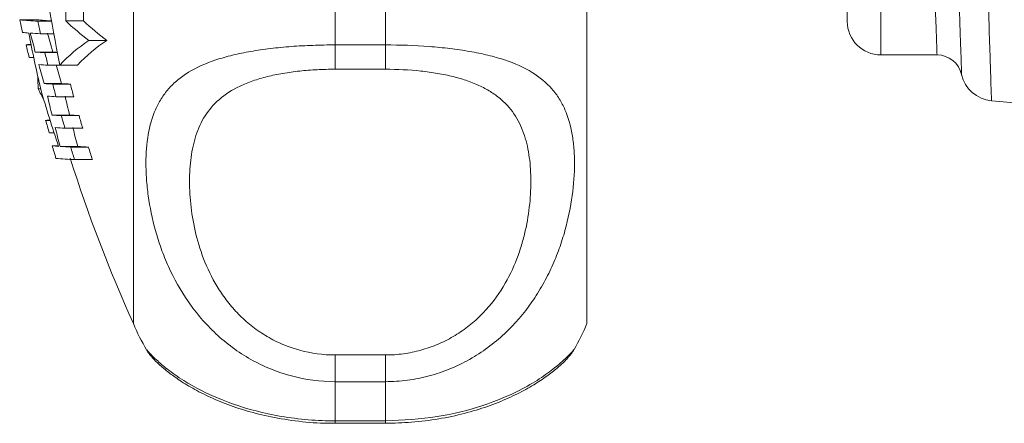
# Model space of a CAD drawing. Header units: millimetres. Extents: x 150 to 972, y 37 to 799.
# Tile 15 of 29: x 152 to 211, y 584 to 608. Entities that reach past the tile are written whole.
import ezdxf

# ---------------------------------------------------------------- set-up
doc = ezdxf.new("R2010")
doc.units = ezdxf.units.MM

msp = doc.modelspace()

# ---------------------------------------------------------------- linework, layer by layer
at = {"color": 7, "linetype": 'Continuous', "lineweight": 15}
for p, q in [((158.748, 589.964), (158.748, 626.641)), ((185.748, 589.964), (185.748, 626.641)), ((201.248, 607.964), (201.248, 626.301)), ((170.748, 612.287), (170.748, 606.559)), ((173.748, 606.559), (173.748, 612.287)), ((151.972, 608.056), (152.997, 608.056)), ((153.05, 607.977), (153.867, 607.977)), ((154.71, 607.985), (155.768, 607.985)), ((153.215, 607.227), (154.002, 607.227)), ((156.082, 606.824), (157.157, 606.824)), ((152.356, 606.569), (152.652, 606.569)), ((170.748, 606.559), (173.748, 606.559)), ((170.748, 606.559), (170.748, 605.112)), ((173.748, 606.559), (173.748, 605.112)), ((152.532, 605.819), (152.806, 605.819)), ((152.9, 606.136), (153.936, 606.136)), ((153.474, 606.102), (154.218, 606.102)), ((203.248, 605.964), (206.593, 605.964)), ((153.656, 605.352), (154.701, 605.352)), ((154.368, 605.363), (155.422, 605.363)), ((173.748, 605.112), (170.748, 605.112)), ((153.073, 603.952), (153.22, 603.952)), ((153.43, 604.256), (154.472, 604.256)), ((153.941, 604.227), (154.989, 604.227)), ((154.14, 603.477), (155.19, 603.477)), ((209.829, 603.238), (247.781, 599.918)), ((153.896, 602.384), (154.944, 602.384)), ((154.451, 602.353), (155.505, 602.353)), ((153.518, 602.069), (153.786, 602.069)), ((154.667, 601.603), (155.724, 601.603)), ((153.736, 601.319), (154.026, 601.319)), ((153.902, 600.556), (154.277, 600.556)), ((154.381, 600.514), (155.435, 600.514)), ((155.004, 600.478), (156.066, 600.478)), ((155.239, 599.728), (156.303, 599.728)), ((159.543, 588.405), (159.547, 588.398)), ((170.748, 588.097), (170.748, 586.506)), ((170.748, 588.097), (173.748, 588.097)), ((173.748, 588.097), (173.748, 586.506)), ((170.748, 586.506), (170.748, 584.175)), ((173.748, 586.506), (170.748, 586.506)), ((173.748, 584.175), (173.748, 586.506)), ((170.748, 584.175), (173.748, 584.175)), ((170.748, 584.027), (173.748, 584.027))]:
    msp.add_line(p, q, dxfattribs=at)
at = {"color": 8, "linetype": 'Continuous', "lineweight": 15}
for p, q in [((203.248, 626.231), (203.248, 605.964)), ((170.748, 584.175), (170.748, 584.027)), ((173.748, 584.175), (173.748, 584.027))]:
    msp.add_line(p, q, dxfattribs=at)
at = {"color": 7, "linetype": 'Continuous', "lineweight": 15}
for centre, radius, start, end in [((237.687, 622.7), 85.103, 186.39881, 191.75456), ((240.784, 626.911), 90.791, 191.98617, 192.47045), ((153.72, 624.604), 16.64, 263.97169, 267.69362), ((154.591, 623.085), 15.114, 263.94744, 267.24572), ((240.784, 626.832), 89.737, 192.12909, 192.61933), ((170.668, 625.452), 23.659, 227.58588, 231.93923), ((171.727, 625.671), 23.822, 227.93951, 232.29502), ((203.248, 607.964), 2, 180, 270), ((153.063, 615.072), 7.822, 263.18351, 265.97497), ((234.765, 623.029), 83.747, 190.84657, 193.20195), ((154.791, 639.169), 31.981, 266.07862, 267.17464), ((235.605, 628.429), 85.657, 194.3056, 195.08535), ((235.674, 628.431), 84.724, 194.46797, 195.25691), ((161.677, 598.527), 10.007, 123.99083, 136.91544), ((162.747, 598.425), 10.089, 123.64281, 136.55598), ((153.243, 598.811), 7.808, 94.38097, 96.52411), ((240.784, 627.02), 90.763, 193.02233, 193.50875), ((155.119, 639.378), 33.316, 266.1809, 267.17047), ((240.784, 626.832), 89.737, 193.35646, 193.84913), ((155.813, 634.235), 28.162, 266.1773, 266.74564), ((206.593, 604.464), 1.5, 12.63798, 90.04061), ((155.347, 639.546), 34.235, 266.24742, 267.16879), ((235.696, 628.454), 85.751, 195.60649, 196.39027), ((235.765, 628.456), 84.819, 195.78423, 196.57735), ((166.464, 604.746), 13.415, 180.21676, 183.39314), ((210.008, 605.23), 2, 192.64824, 264.81209), ((168.136, 611.121), 16.682, 205.45425, 208.09037), ((235.792, 627.865), 85.968, 196.18491, 198.5473), ((155.703, 639.842), 35.658, 266.3448, 267.16783), ((240.784, 626.832), 89.737, 194.59011, 195.08547), ((156.771, 640.689), 36.505, 266.38832, 267.202), ((240.784, 626.832), 88.723, 194.76064, 195.26207), ((155.905, 639.25), 35.816, 266.35305, 267.17431), ((234.89, 622.39), 83.428, 193.08223, 193.87484), ((234.968, 622.392), 82.487, 193.23535, 194.03754), ((154.387, 594.4), 7.718, 94.52082, 96.4587), ((156.156, 637.157), 34.847, 266.28115, 267.1946), ((240.784, 626.832), 89.737, 195.83071, 196.32905), ((157.231, 637.995), 35.684, 266.32591, 267.22885), ((240.784, 626.832), 88.723, 196.01649, 196.52101), ((240.784, 627.021), 90.763, 195.95658, 196.4496), ((156.333, 635.775), 34.213, 266.23227, 267.2091), ((234.985, 622.414), 83.526, 194.40445, 195.20076), ((235.064, 622.417), 82.587, 194.57357, 195.37959), ((154.849, 608.638), 8.137, 263.31838, 266.0559), ((240.784, 626.911), 90.791, 196.87471, 197.36995), ((156.612, 633.721), 33.282, 266.15748, 267.23237), ((240.784, 626.832), 89.737, 197.07897, 197.58059), ((157.692, 634.531), 34.092, 266.20426, 267.26662), ((240.784, 626.832), 88.723, 197.28029, 197.7882), ((155.924, 617.186), 17.472, 264.11806, 267.75186), ((240.79, 626.964), 90, 197.55418, 204.27465), ((170.748, 594.964), 13, 202.61986, 210.34911), ((173.748, 594.964), 13, 329.74423, 337.38014)]:
    msp.add_arc(centre, radius, start, end, dxfattribs=at)
for points, knots in [([(154.71, 607.985), (154.723, 609.388), (154.736, 610.882), (154.757, 613.254), (154.764, 614.066), (154.775, 615.318), (154.778, 615.741), (154.786, 616.599), (154.79, 617.033), (154.809, 619.21), (154.824, 620.988), (154.848, 623.707), (154.856, 624.623), (154.868, 626.009), (154.872, 626.475), (154.88, 627.403), (154.884, 627.866), (154.904, 630.173), (154.92, 631.997), (154.944, 634.702), (154.952, 635.599), (154.967, 637.379), (154.975, 638.249), (154.997, 640.804), (155.011, 642.432), (155.032, 644.759), (155.038, 645.519), (155.051, 646.981), (155.057, 647.684), (155.063, 648.359)], [0, 0, 0, 0, 0.125, 0.125, 0.1875, 0.1875, 0.21875, 0.21875, 0.25, 0.25, 0.375, 0.375, 0.4375, 0.4375, 0.46875, 0.46875, 0.5, 0.5, 0.625, 0.625, 0.6875, 0.6875, 0.75, 0.75, 0.875, 0.875, 0.9375, 0.9375, 1, 1, 1, 1]), ([(156.125, 648.359), (156.113, 647.008), (156.1, 645.56), (156.08, 643.249), (156.073, 642.455), (156.062, 641.228), (156.059, 640.813), (156.051, 639.971), (156.047, 639.544), (156.029, 637.402), (156.013, 635.645), (155.989, 632.946), (155.981, 632.036), (155.969, 630.655), (155.965, 630.19), (155.957, 629.264), (155.953, 628.802), (155.932, 626.495), (155.916, 624.663), (155.892, 621.938), (155.884, 621.032), (155.868, 619.231), (155.86, 618.349), (155.837, 615.753), (155.822, 614.091), (155.801, 611.704), (155.794, 610.923), (155.781, 609.414), (155.774, 608.687), (155.768, 607.985)], [0, 0, 0, 0, 0.125, 0.125, 0.1875, 0.1875, 0.21875, 0.21875, 0.25, 0.25, 0.375, 0.375, 0.4375, 0.4375, 0.46875, 0.46875, 0.5, 0.5, 0.625, 0.625, 0.6875, 0.6875, 0.75, 0.75, 0.875, 0.875, 0.9375, 0.9375, 1, 1, 1, 1]), ([(207.331, 626.191), (207.387, 624.522), (207.485, 621.627), (207.618, 617.695), (207.729, 614.438), (207.828, 611.508), (207.91, 609.089), (207.975, 607.182), (208.022, 605.807), (208.048, 605.025), (208.06, 604.693), (208.056, 604.792), (208.056, 604.792)], [0, 0, 0, 0, 0.147342, 0.255672, 0.367148, 0.475524, 0.587055, 0.688965, 0.793485, 0.895429, 0.999988, 1, 1, 1, 1]), ([(170.748, 586.506), (169.862, 586.506), (168.996, 586.621), (167.726, 586.96), (167.307, 587.102), (166.501, 587.432), (166.111, 587.622), (165.358, 588.047), (164.992, 588.285), (164.298, 588.797), (163.97, 589.071), (163.039, 589.94), (162.487, 590.59), (161.551, 591.937), (161.16, 592.639), (160.671, 593.717), (160.525, 594.081), (160.267, 594.799), (160.154, 595.155), (159.859, 596.213), (159.72, 596.903), (159.581, 597.908), (159.546, 598.238), (159.5, 598.887), (159.489, 599.204), (159.489, 600.12), (159.534, 600.689), (159.718, 601.752), (159.856, 602.245), (160.155, 602.931), (160.27, 603.149), (160.529, 603.562), (160.674, 603.757), (160.998, 604.126), (161.176, 604.3), (161.572, 604.629), (161.791, 604.785), (162.498, 605.217), (163.039, 605.46), (163.971, 605.77), (164.304, 605.865), (164.995, 606.033), (165.356, 606.108), (166.108, 606.239), (166.501, 606.296), (167.312, 606.393), (167.725, 606.433), (168.565, 606.496), (168.992, 606.519), (169.862, 606.551), (170.305, 606.559), (170.748, 606.559)], [0, 0, 0, 0, 0.0625, 0.0625, 0.09375, 0.09375, 0.125, 0.125, 0.15625, 0.15625, 0.1875, 0.1875, 0.25, 0.25, 0.3125, 0.3125, 0.34375, 0.34375, 0.375, 0.375, 0.4375, 0.4375, 0.46875, 0.46875, 0.5, 0.5, 0.5625, 0.5625, 0.625, 0.625, 0.65625, 0.65625, 0.6875, 0.6875, 0.71875, 0.71875, 0.75, 0.75, 0.8125, 0.8125, 0.84375, 0.84375, 0.875, 0.875, 0.90625, 0.90625, 0.9375, 0.9375, 0.96875, 0.96875, 1, 1, 1, 1]), ([(173.748, 606.559), (174.633, 606.559), (175.499, 606.528), (176.769, 606.433), (177.188, 606.393), (177.994, 606.296), (178.384, 606.239), (179.137, 606.108), (179.503, 606.033), (180.197, 605.863), (180.525, 605.77), (181.456, 605.46), (182.009, 605.211), (182.944, 604.638), (183.335, 604.312), (183.824, 603.754), (183.97, 603.556), (184.229, 603.143), (184.341, 602.927), (184.636, 602.251), (184.775, 601.761), (184.914, 600.96), (184.949, 600.682), (184.995, 600.103), (185.006, 599.804), (185.006, 598.887), (184.961, 598.247), (184.777, 596.915), (184.639, 596.223), (184.34, 595.15), (184.225, 594.789), (183.966, 594.07), (183.821, 593.711), (183.497, 592.998), (183.319, 592.643), (182.923, 591.94), (182.704, 591.59), (181.997, 590.575), (181.456, 589.939), (180.524, 589.069), (180.191, 588.792), (179.5, 588.282), (179.139, 588.048), (178.387, 587.624), (177.994, 587.432), (177.183, 587.1), (176.77, 586.961), (175.93, 586.736), (175.503, 586.651), (174.633, 586.536), (174.19, 586.506), (173.748, 586.506)], [0, 0, 0, 0, 0.0625, 0.0625, 0.09375, 0.09375, 0.125, 0.125, 0.15625, 0.15625, 0.1875, 0.1875, 0.25, 0.25, 0.3125, 0.3125, 0.34375, 0.34375, 0.375, 0.375, 0.4375, 0.4375, 0.46875, 0.46875, 0.5, 0.5, 0.5625, 0.5625, 0.625, 0.625, 0.65625, 0.65625, 0.6875, 0.6875, 0.71875, 0.71875, 0.75, 0.75, 0.8125, 0.8125, 0.84375, 0.84375, 0.875, 0.875, 0.90625, 0.90625, 0.9375, 0.9375, 0.96875, 0.96875, 1, 1, 1, 1]), ([(170.748, 605.112), (170.389, 605.112), (170.03, 605.102), (169.328, 605.066), (168.982, 605.039), (168.305, 604.967), (167.972, 604.921), (167.321, 604.81), (167.01, 604.745), (166.414, 604.597), (166.13, 604.513), (165.587, 604.324), (165.33, 604.219), (164.617, 603.88), (164.211, 603.619), (163.515, 603.018), (163.235, 602.687), (162.894, 602.148), (162.793, 601.961), (162.614, 601.573), (162.536, 601.371), (162.333, 600.75), (162.24, 600.316), (162.117, 599.408), (162.087, 598.933), (162.087, 597.943), (162.117, 597.425), (162.24, 596.372), (162.334, 595.834), (162.601, 594.739), (162.775, 594.182), (163.234, 593.055), (163.514, 592.502), (164.028, 591.7), (164.215, 591.438), (164.627, 590.925), (164.851, 590.676), (165.328, 590.205), (165.582, 589.982), (166.123, 589.564), (166.413, 589.368), (167.011, 589.018), (167.322, 588.861), (167.967, 588.589), (168.304, 588.472), (169.33, 588.192), (170.03, 588.097), (170.748, 588.097)], [0, 0, 0, 0, 0.03125, 0.03125, 0.0625, 0.0625, 0.09375, 0.09375, 0.125, 0.125, 0.15625, 0.15625, 0.1875, 0.1875, 0.25, 0.25, 0.3125, 0.3125, 0.34375, 0.34375, 0.375, 0.375, 0.4375, 0.4375, 0.5, 0.5, 0.5625, 0.5625, 0.625, 0.625, 0.6875, 0.6875, 0.75, 0.75, 0.78125, 0.78125, 0.8125, 0.8125, 0.84375, 0.84375, 0.875, 0.875, 0.90625, 0.90625, 0.9375, 0.9375, 1, 1, 1, 1]), ([(173.748, 588.097), (174.106, 588.097), (174.465, 588.121), (175.168, 588.216), (175.513, 588.287), (176.19, 588.472), (176.523, 588.587), (177.174, 588.862), (177.485, 589.019), (178.081, 589.367), (178.365, 589.559), (178.908, 589.977), (179.165, 590.203), (179.878, 590.907), (180.284, 591.417), (180.98, 592.499), (181.26, 593.053), (181.601, 593.889), (181.702, 594.168), (181.881, 594.727), (181.959, 595.007), (182.162, 595.836), (182.255, 596.375), (182.378, 597.424), (182.408, 597.934), (182.408, 598.925), (182.378, 599.406), (182.255, 600.318), (182.161, 600.751), (181.894, 601.571), (181.72, 601.959), (181.261, 602.686), (180.981, 603.016), (180.467, 603.462), (180.28, 603.602), (179.868, 603.867), (179.644, 603.992), (179.167, 604.219), (178.913, 604.322), (178.372, 604.511), (178.082, 604.596), (177.484, 604.745), (177.173, 604.81), (176.528, 604.92), (176.191, 604.967), (175.165, 605.076), (174.465, 605.112), (173.748, 605.112)], [0, 0, 0, 0, 0.03125, 0.03125, 0.0625, 0.0625, 0.09375, 0.09375, 0.125, 0.125, 0.15625, 0.15625, 0.1875, 0.1875, 0.25, 0.25, 0.3125, 0.3125, 0.34375, 0.34375, 0.375, 0.375, 0.4375, 0.4375, 0.5, 0.5, 0.5625, 0.5625, 0.625, 0.625, 0.6875, 0.6875, 0.75, 0.75, 0.78125, 0.78125, 0.8125, 0.8125, 0.84375, 0.84375, 0.875, 0.875, 0.90625, 0.90625, 0.9375, 0.9375, 1, 1, 1, 1]), ([(159.534, 588.391), (159.545, 588.372), (159.606, 588.259), (159.718, 588.118), (159.864, 587.934), (160.024, 587.768), (160.261, 587.538), (160.597, 587.247), (161.207, 586.773), (161.999, 586.255), (162.994, 585.714), (164.167, 585.199), (165.485, 584.752), (166.96, 584.38), (168.576, 584.133), (169.878, 584.016), (170.602, 584.037), (170.748, 584.042)], [0, 0, 0, 0, 0.003964, 0.022867, 0.044854, 0.08257, 0.144719, 0.250515, 0.344399, 0.441724, 0.536002, 0.626097, 0.713671, 0.797202, 0.887525, 0.977278, 1, 1, 1, 1]), ([(173.749, 584.033), (174.267, 584.043), (175.346, 584.064), (176.938, 584.272), (178.468, 584.599), (179.865, 585.027), (181.101, 585.525), (182.157, 586.057), (183.043, 586.604), (183.707, 587.088), (184.259, 587.551), (184.564, 587.867), (184.701, 588.025), (184.84, 588.2), (184.929, 588.34), (184.975, 588.412)], [0, 0, 0, 0, 0.078896, 0.164454, 0.250076, 0.336261, 0.424396, 0.515063, 0.608916, 0.708398, 0.810549, 0.939506, 0.971493, 0.985303, 1, 1, 1, 1])]:
    msp.add_open_spline(points, degree=3, knots=knots, dxfattribs=at)
at = {"color": 8, "linetype": 'Continuous', "lineweight": 15}
for points, knots in [([(206.593, 605.964), (206.593, 605.964), (206.588, 606.093), (206.574, 606.476), (206.569, 606.634), (206.555, 607.016), (206.547, 607.24), (206.52, 607.994), (206.498, 608.61), (206.459, 609.706), (206.445, 610.102), (206.415, 610.939), (206.399, 611.38), (206.35, 612.769), (206.314, 613.783), (206.255, 615.44), (206.235, 616.011), (206.193, 617.175), (206.151, 618.365), (206.107, 619.609), (206.062, 620.88), (206.039, 621.532), (205.969, 623.501), (205.922, 624.834), (205.875, 626.185)], [0, 0, 0, 0, 0.125, 0.125, 0.1875, 0.1875, 0.25, 0.25, 0.375, 0.375, 0.4375, 0.4375, 0.5, 0.5, 0.625, 0.625, 0.6875, 0.6875, 0.75, 0.8125, 0.8125, 0.875, 0.875, 1, 1, 1, 1]), ([(209.101, 626.138), (209.144, 624.802), (209.228, 622.156), (209.351, 618.305), (209.466, 614.72), (209.571, 611.45), (209.66, 608.645), (209.734, 606.341), (209.789, 604.621), (209.822, 603.588), (209.836, 603.153), (209.833, 603.26), (209.832, 603.271)], [0, 0, 0, 0, 0.1103764, 0.2185112, 0.3297822, 0.437908, 0.5491721, 0.6572501, 0.7684654, 0.8764899, 0.9876492, 1, 1, 1, 1]), ([(159.547, 588.398), (159.549, 588.392), (159.552, 588.373), (159.974, 587.917), (160.734, 587.259), (161.903, 586.424), (163.83, 585.409), (166.726, 584.514), (169.13, 584.195), (170.49, 584.178), (170.748, 584.175)], [0, 0, 0, 0, 0.077529, 0.24176, 0.349305, 0.459394, 0.642652, 0.799718, 0.962136, 1, 1, 1, 1]), ([(173.748, 584.175), (174.795, 584.225), (176.865, 584.324), (179.625, 585.046), (181.613, 585.89), (182.967, 586.683), (183.99, 587.435), (184.69, 588.088), (185.016, 588.46), (184.974, 588.426), (184.966, 588.42)], [0, 0, 0, 0, 0.151823, 0.300062, 0.446191, 0.55056, 0.658047, 0.807743, 0.963378, 1, 1, 1, 1])]:
    msp.add_open_spline(points, degree=3, knots=knots, dxfattribs=at)

doc.saveas('drawing.dxf')
